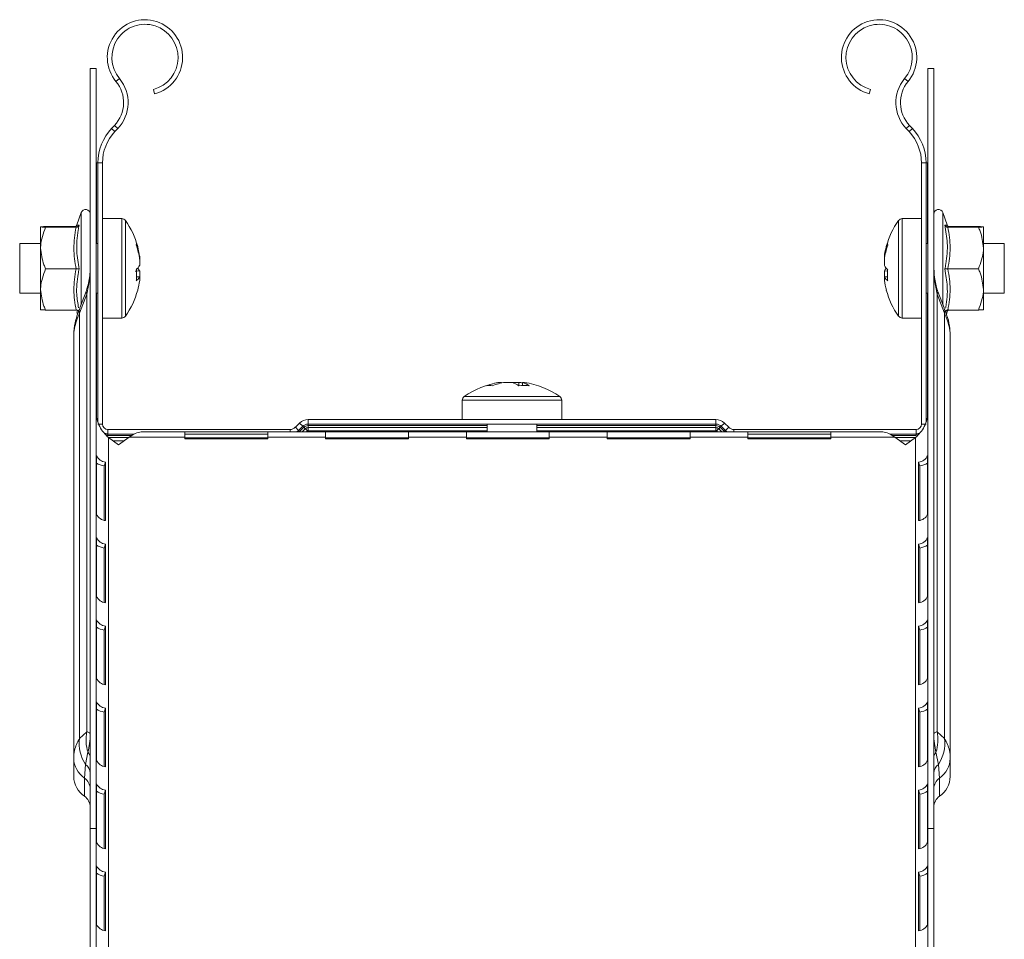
# Model space of a CAD drawing. Header units: millimetres. Extents: x 428 to 1137, y -1268 to 1088.
# Tile 14 of 14: x 1018 to 1137, y 977 to 1088. Entities that reach past the tile are written whole.
import ezdxf

# ---------------------------------------------------------------- set-up
doc = ezdxf.new("R2010")
doc.units = ezdxf.units.MM
doc.linetypes.add('K5LT32768', pattern=[0])
doc.linetypes.add('K5LT32769', pattern=[0])

msp = doc.modelspace()

# ---------------------------------------------------------------- linework, layer by layer
at = {"color": 7, "linetype": 'K5LT32768', "lineweight": 15}
for p, q in [((1026.73, 1082.03), (1026.73, 990.32)), ((1026.73, 1082.03), (1027.43, 1082.03)), ((1027.43, 1082.03), (1027.43, 990.32)), ((1128.59, 1082.03), (1127.89, 1082.03)), ((1127.89, 990.32), (1127.89, 1082.03)), ((1128.59, 990.32), (1128.59, 1082.03)), ((1029.83, 1080.46), (1030.26, 1080.81)), ((1125.49, 1080.46), (1125.06, 1080.81)), ((1034.51, 1078.97), (1034.37, 1079.5)), ((1120.81, 1078.97), (1120.95, 1079.5)), ((1029.31, 1074.79), (1029.66, 1075.15)), ((1029.66, 1075.15), (1030.05, 1074.77)), ((1125.67, 1075.15), (1125.27, 1074.77)), ((1125.67, 1075.15), (1126.01, 1074.79)), ((1029.31, 1074.79), (1029.71, 1074.41)), ((1029.71, 1074.41), (1030.05, 1074.77)), ((1125.27, 1074.77), (1125.61, 1074.41)), ((1126.01, 1074.79), (1125.61, 1074.41)), ((1027.48, 1070.65), (1027.43, 1070.65)), ((1027.66, 1070.65), (1027.48, 1070.65)), ((1027.66, 1039.39), (1027.66, 1070.65)), ((1027.66, 1070.65), (1028.21, 1070.65)), ((1028.21, 1039.11), (1028.21, 1070.65)), ((1127.11, 1070.65), (1127.11, 1039.11)), ((1127.66, 1070.65), (1127.11, 1070.65)), ((1127.66, 1070.65), (1127.66, 1039.39)), ((1127.66, 1070.65), (1127.84, 1070.65)), ((1127.84, 1070.65), (1127.89, 1070.65)), ((1025.63, 1064.64), (1025.1, 1063.17)), ((1130.23, 1063.17), (1129.69, 1064.64)), ((1025.14, 1063.16), (1025.13, 1063.15)), ((1030.54, 1063.91), (1028.21, 1063.91)), ((1127.11, 1063.91), (1124.79, 1063.91)), ((1130.19, 1063.15), (1130.21, 1063.16)), ((1020.73, 1062.92), (1020.73, 1062.91)), ((1020.73, 1062.91), (1020.73, 1060.35)), ((1025.02, 1062.95), (1021.33, 1062.95)), ((1025.02, 1062.87), (1021.33, 1062.87)), ((1130.3, 1062.95), (1133.99, 1062.95)), ((1130.35, 1062.88), (1130.3, 1062.87)), ((1130.3, 1062.87), (1133.99, 1062.87)), ((1134.59, 1062.91), (1134.59, 1062.92)), ((1134.59, 1062.91), (1134.59, 1060.35)), ((1020.73, 1060.91), (1018.21, 1060.91)), ((1018.21, 1060.91), (1018.21, 1054.91)), ((1027.66, 1060.91), (1027.43, 1060.91)), ((1127.89, 1060.91), (1127.66, 1060.91)), ((1137.11, 1060.91), (1134.59, 1060.91)), ((1137.11, 1057.1), (1137.11, 1060.91)), ((1020.73, 1060.35), (1020.73, 1055.35)), ((1134.59, 1055.35), (1134.59, 1060.35)), ((1032.7, 1059.01), (1032.7, 1059.39)), ((1032.7, 1059.01), (1032.7, 1058.24)), ((1122.63, 1059.39), (1122.63, 1059.01)), ((1122.63, 1058.24), (1122.63, 1059.01)), ((1025.02, 1057.83), (1021.33, 1057.83)), ((1032.7, 1056.86), (1032.7, 1057.59)), ((1122.63, 1057.59), (1122.63, 1056.87)), ((1122.63, 1057.59), (1123.03, 1057.58)), ((1130.3, 1057.83), (1133.99, 1057.83)), ((1137.11, 1054.91), (1137.11, 1057.1)), ((1032.7, 1056.87), (1032.7, 1056.44)), ((1122.63, 1056.44), (1122.63, 1056.87)), ((1018.21, 1054.91), (1020.73, 1054.91)), ((1020.73, 1052.92), (1020.73, 1055.35)), ((1026.31, 1054.79), (1025.43, 1052.48)), ((1026.23, 1055.11), (1025.49, 1053.14)), ((1026.31, 1054.79), (1026.31, 1001.99)), ((1027.43, 1054.91), (1027.66, 1054.91)), ((1127.66, 1054.91), (1127.89, 1054.91)), ((1129.01, 1001.99), (1129.01, 1054.79)), ((1129.89, 1052.48), (1129.01, 1054.79)), ((1129.84, 1053.14), (1129.09, 1055.11)), ((1134.59, 1052.92), (1134.59, 1055.35)), ((1134.59, 1054.91), (1137.11, 1054.91)), ((1020.73, 1052.91), (1020.73, 1052.91)), ((1025.02, 1052.87), (1021.33, 1052.87)), ((1025.1, 1052.66), (1025.21, 1052.34)), ((1025.14, 1052.67), (1025.13, 1052.68)), ((1025.43, 1052.48), (1025.43, 1001.16)), ((1025.49, 1053.14), (1025.46, 1053.08)), ((1129.86, 1053.09), (1129.84, 1053.14)), ((1129.89, 1001.16), (1129.89, 1052.48)), ((1130.12, 1052.38), (1130.23, 1052.66)), ((1130.19, 1052.68), (1130.21, 1052.67)), ((1130.3, 1052.87), (1133.99, 1052.87)), ((1134.59, 1052.91), (1134.59, 1052.91)), ((1028.21, 1051.91), (1030.54, 1051.91)), ((1124.79, 1051.91), (1127.11, 1051.91)), ((1024.73, 1049.68), (1024.73, 998.76)), ((1130.59, 998.76), (1130.59, 1049.68)), ((1076.4, 1044.15), (1076.15, 1044.15)), ((1076.82, 1044.15), (1077.67, 1044.15)), ((1078.5, 1044.15), (1077.65, 1044.15)), ((1078.5, 1044.15), (1078.47, 1043.77)), ((1078.92, 1044.15), (1079.18, 1044.15)), ((1071.66, 1041.99), (1071.66, 1039.66)), ((1083.66, 1039.66), (1083.66, 1041.99)), ((1052.01, 1039.24), (1051.5, 1038.73)), ((1052.4, 1038.85), (1052.01, 1039.24)), ((1053.03, 1039.11), (1053.03, 1039.66)), ((1102.29, 1039.66), (1053.03, 1039.66)), ((1102.29, 1039.11), (1102.29, 1039.66)), ((1102.92, 1038.85), (1103.31, 1039.24)), ((1103.83, 1038.73), (1103.31, 1039.24)), ((1027.66, 1039.11), (1028.21, 1039.11)), ((1028.86, 1037.91), (1028.86, 1038.46)), ((1050.86, 1038.46), (1028.86, 1038.46)), ((1038.16, 1038.16), (1032.89, 1038.16)), ((1038.16, 1037.52), (1038.16, 1038.16)), ((1048.16, 1038.16), (1038.16, 1038.16)), ((1055.16, 1038.16), (1048.16, 1038.16)), ((1048.16, 1038.16), (1048.16, 1037.52)), ((1051.89, 1038.34), (1051.5, 1038.73)), ((1052.4, 1038.85), (1051.89, 1038.34)), ((1052.53, 1038.72), (1052.02, 1038.21)), ((1052.53, 1038.72), (1052.7, 1038.54)), ((1052.96, 1038.29), (1052.84, 1038.16)), ((1102.29, 1039.11), (1053.03, 1039.11)), ((1053.03, 1039.11), (1053.03, 1038.93)), ((1053.03, 1038.93), (1053.03, 1038.68)), ((1053.03, 1038.68), (1053.03, 1038.31)), ((1074.66, 1038.31), (1053.03, 1038.31)), ((1055.16, 1037.52), (1055.16, 1038.16)), ((1065.16, 1038.16), (1055.16, 1038.16)), ((1072.16, 1038.16), (1065.16, 1038.16)), ((1065.16, 1038.16), (1065.16, 1037.52)), ((1072.16, 1037.52), (1072.16, 1038.16)), ((1082.16, 1038.16), (1072.16, 1038.16)), ((1074.66, 1039.11), (1074.66, 1038.16)), ((1080.66, 1038.16), (1080.66, 1039.11)), ((1102.29, 1038.31), (1080.66, 1038.31)), ((1089.16, 1038.16), (1082.16, 1038.16)), ((1082.16, 1038.16), (1082.16, 1037.52)), ((1089.16, 1037.52), (1089.16, 1038.16)), ((1099.16, 1038.16), (1089.16, 1038.16)), ((1106.16, 1038.16), (1099.16, 1038.16)), ((1099.16, 1038.16), (1099.16, 1037.52)), ((1102.29, 1039.11), (1102.29, 1038.93)), ((1102.29, 1038.93), (1102.29, 1038.68)), ((1102.29, 1038.68), (1102.29, 1038.31)), ((1102.48, 1038.16), (1102.36, 1038.29)), ((1102.8, 1038.72), (1102.62, 1038.54)), ((1103.31, 1038.21), (1102.8, 1038.72)), ((1103.44, 1038.34), (1102.92, 1038.85)), ((1103.44, 1038.34), (1103.83, 1038.73)), ((1126.46, 1038.46), (1104.46, 1038.46)), ((1106.16, 1037.52), (1106.16, 1038.16)), ((1116.16, 1038.16), (1106.16, 1038.16)), ((1116.16, 1038.16), (1116.16, 1037.52)), ((1122.43, 1038.16), (1116.16, 1038.16)), ((1126.46, 1037.91), (1126.46, 1038.46)), ((1127.66, 1039.11), (1127.11, 1039.11)), ((1032.04, 1037.91), (1028.86, 1037.91)), ((1028.86, 1037.91), (1028.86, 1037.73)), ((1028.93, 1037.49), (1028.93, 965.04)), ((1030.16, 1036.62), (1028.93, 1037.49)), ((1030.86, 1037.11), (1029.46, 1037.11)), ((1031.43, 1037.52), (1030.16, 1036.62)), ((1038.16, 1037.52), (1031.43, 1037.52)), ((1048.16, 1037.91), (1038.16, 1037.91)), ((1038.16, 1037.52), (1038.16, 1037.33)), ((1038.16, 1037.46), (1048.16, 1037.46)), ((1038.16, 1037.33), (1048.16, 1037.33)), ((1048.16, 1037.33), (1048.16, 1037.52)), ((1055.16, 1037.52), (1048.16, 1037.52)), ((1055.16, 1037.52), (1055.16, 1037.33)), ((1055.16, 1037.46), (1065.16, 1037.46)), ((1055.16, 1037.33), (1065.16, 1037.33)), ((1065.16, 1037.33), (1065.16, 1037.52)), ((1072.16, 1037.52), (1065.16, 1037.52)), ((1072.16, 1037.52), (1072.16, 1037.33)), ((1072.16, 1037.46), (1082.16, 1037.46)), ((1072.16, 1037.33), (1082.16, 1037.33)), ((1082.16, 1037.33), (1082.16, 1037.52)), ((1089.16, 1037.52), (1082.16, 1037.52)), ((1089.16, 1037.52), (1089.16, 1037.33)), ((1089.16, 1037.46), (1099.16, 1037.46)), ((1089.16, 1037.33), (1099.16, 1037.33)), ((1099.16, 1037.33), (1099.16, 1037.52)), ((1106.16, 1037.52), (1099.16, 1037.52)), ((1116.16, 1037.91), (1106.16, 1037.91)), ((1106.16, 1037.52), (1106.16, 1037.33)), ((1106.16, 1037.46), (1116.16, 1037.46)), ((1106.16, 1037.33), (1116.16, 1037.33)), ((1116.16, 1037.33), (1116.16, 1037.52)), ((1123.89, 1037.52), (1116.16, 1037.52)), ((1126.46, 1037.91), (1123.29, 1037.91)), ((1125.16, 1036.62), (1123.89, 1037.52)), ((1125.86, 1037.11), (1124.46, 1037.11)), ((1126.39, 1037.49), (1125.16, 1036.62)), ((1126.39, 1037.49), (1126.39, 965.04)), ((1126.46, 1037.91), (1126.46, 1037.73)), ((1027.48, 1028.23), (1027.48, 1035.3)), ((1028.4, 1034.05), (1028.57, 1034.53)), ((1028.57, 1034.53), (1028.57, 1027.46)), ((1126.75, 1027.46), (1126.75, 1034.53)), ((1126.92, 1034.05), (1126.75, 1034.53)), ((1127.84, 1035.3), (1127.84, 1028.23)), ((1028.4, 1034.05), (1028.4, 1027.5)), ((1126.92, 1027.5), (1126.92, 1034.05)), ((1027.48, 1018.33), (1027.48, 1025.4)), ((1127.84, 1025.4), (1127.84, 1018.33)), ((1028.4, 1024.15), (1028.57, 1024.63)), ((1028.4, 1024.15), (1028.4, 1017.6)), ((1028.57, 1024.63), (1028.57, 1017.56)), ((1126.75, 1017.56), (1126.75, 1024.63)), ((1126.92, 1024.15), (1126.75, 1024.63)), ((1126.92, 1017.6), (1126.92, 1024.15)), ((1027.48, 1008.43), (1027.48, 1015.5)), ((1127.84, 1015.5), (1127.84, 1008.43)), ((1028.4, 1014.25), (1028.57, 1014.73)), ((1028.4, 1014.25), (1028.4, 1007.7)), ((1028.57, 1014.73), (1028.57, 1007.66)), ((1126.75, 1007.66), (1126.75, 1014.73)), ((1126.92, 1014.25), (1126.75, 1014.73)), ((1126.92, 1007.7), (1126.92, 1014.25)), ((1027.48, 998.53), (1027.48, 1005.6)), ((1028.4, 1004.35), (1028.57, 1004.83)), ((1028.57, 1004.83), (1028.57, 997.76)), ((1126.75, 997.76), (1126.75, 1004.83)), ((1126.92, 1004.35), (1126.75, 1004.83)), ((1127.84, 1005.6), (1127.84, 998.53)), ((1028.4, 1004.35), (1028.4, 997.8)), ((1126.92, 997.8), (1126.92, 1004.35)), ((1025.43, 1001.16), (1026.31, 1001.99)), ((1129.01, 1001.99), (1129.89, 1001.16)), ((1024.73, 996.57), (1024.73, 998.76)), ((1026.16, 998.02), (1026.46, 999.5)), ((1128.86, 999.5), (1129.17, 998.02)), ((1130.59, 998.76), (1130.59, 996.57)), ((1026.03, 996.39), (1026.16, 998.02)), ((1129.17, 998.02), (1129.29, 996.39)), ((1026.03, 994.2), (1026.03, 996.39)), ((1129.29, 996.39), (1129.29, 994.2)), ((1027.48, 988.63), (1027.48, 995.7)), ((1127.84, 995.7), (1127.84, 988.63)), ((1028.4, 994.45), (1028.57, 994.93)), ((1028.4, 994.45), (1028.4, 987.9)), ((1028.57, 994.93), (1028.57, 987.86)), ((1126.75, 987.86), (1126.75, 994.93)), ((1126.92, 994.45), (1126.75, 994.93)), ((1126.92, 987.9), (1126.92, 994.45)), ((1026.73, 990.32), (1027.43, 990.32)), ((1026.73, 990.32), (1026.73, 970.32)), ((1027.43, 990.32), (1027.43, 970.32)), ((1128.59, 990.32), (1127.89, 990.32)), ((1127.89, 970.32), (1127.89, 990.32)), ((1128.59, 970.32), (1128.59, 990.32)), ((1027.48, 978.73), (1027.48, 985.8)), ((1127.84, 985.8), (1127.84, 978.73)), ((1028.4, 984.55), (1028.57, 985.03)), ((1028.4, 984.55), (1028.4, 978)), ((1028.57, 985.03), (1028.57, 977.96)), ((1126.75, 977.96), (1126.75, 985.03)), ((1126.92, 984.55), (1126.75, 985.03)), ((1126.92, 978), (1126.92, 984.55))]:
    msp.add_line(p, q, dxfattribs=at)
at = {"color": 8, "linetype": 'K5LT32769', "lineweight": 15, "true_color": 0x808080}
for p, q in [((1027.48, 1060.91), (1027.48, 1070.65)), ((1127.84, 1070.65), (1127.84, 1060.91)), ((1025.63, 1053.49), (1025.63, 1064.64)), ((1129.69, 1064.64), (1129.69, 1053.46)), ((1030.54, 1063.91), (1030.54, 1051.91)), ((1030.98, 1063.69), (1030.98, 1052.14)), ((1124.35, 1056.36), (1124.35, 1063.69)), ((1124.79, 1056.3), (1124.79, 1063.91)), ((1124.35, 1052.14), (1124.35, 1056.36)), ((1124.79, 1051.91), (1124.79, 1056.3)), ((1027.48, 1040.25), (1027.48, 1054.91)), ((1127.84, 1054.91), (1127.84, 1040.25)), ((1071.66, 1041.99), (1072.39, 1041.99)), ((1071.89, 1042.43), (1072.59, 1042.43)), ((1072.39, 1041.99), (1083.66, 1041.99)), ((1072.59, 1042.43), (1083.43, 1042.43)), ((1050.86, 1038.16), (1050.86, 1038.46)), ((1052.02, 1038.21), (1051.97, 1038.16)), ((1052.02, 1038.21), (1052.06, 1038.16)), ((1052.7, 1038.54), (1052.32, 1038.16)), ((1074.66, 1038.93), (1053.03, 1038.93)), ((1074.66, 1038.68), (1053.03, 1038.68)), ((1102.29, 1038.93), (1080.66, 1038.93)), ((1102.29, 1038.68), (1080.66, 1038.68)), ((1103, 1038.16), (1102.62, 1038.54)), ((1103.31, 1038.21), (1103.26, 1038.16)), ((1103.35, 1038.16), (1103.31, 1038.21)), ((1104.46, 1038.16), (1104.46, 1038.46)), ((1028.86, 1037.73), (1028.65, 1037.75)), ((1031.76, 1037.73), (1028.86, 1037.73)), ((1031.38, 1037.48), (1028.94, 1037.48)), ((1126.46, 1037.73), (1123.57, 1037.73)), ((1126.38, 1037.48), (1123.94, 1037.48))]:
    msp.add_line(p, q, dxfattribs=at)
at = {"color": 7, "linetype": 'K5LT32768', "const_width": 0.15}
for points in [[(1028.86, 1037.91), (1028.63, 1037.94), (1028.44, 1037.99)], [(1051.89, 1038.34), (1051.78, 1038.24), (1051.67, 1038.16)], [(1051.89, 1038.34), (1051.89, 1038.34), (1051.89, 1038.33), (1051.91, 1038.32), (1051.92, 1038.31), (1051.94, 1038.29), (1051.96, 1038.26), (1051.99, 1038.24), (1052.02, 1038.21)], [(1052.4, 1038.85), (1052.4, 1038.85), (1052.41, 1038.84), (1052.42, 1038.83), (1052.43, 1038.82), (1052.45, 1038.8), (1052.47, 1038.78), (1052.5, 1038.75), (1052.53, 1038.72)], [(1052.7, 1038.54), (1052.76, 1038.49), (1052.81, 1038.44), (1052.86, 1038.39), (1052.9, 1038.35), (1052.93, 1038.32), (1052.95, 1038.3), (1052.96, 1038.29), (1052.96, 1038.29)], [(1102.62, 1038.54), (1102.56, 1038.49), (1102.51, 1038.44), (1102.46, 1038.39), (1102.43, 1038.35), (1102.4, 1038.32), (1102.38, 1038.3), (1102.36, 1038.29), (1102.36, 1038.29)], [(1102.92, 1038.85), (1102.92, 1038.85), (1102.92, 1038.84), (1102.91, 1038.83), (1102.89, 1038.82), (1102.87, 1038.8), (1102.85, 1038.78), (1102.82, 1038.75), (1102.8, 1038.72)], [(1103.44, 1038.34), (1103.43, 1038.34), (1103.43, 1038.33), (1103.42, 1038.32), (1103.4, 1038.31), (1103.38, 1038.29), (1103.36, 1038.26), (1103.34, 1038.24), (1103.31, 1038.21)], [(1103.65, 1038.16), (1103.54, 1038.24), (1103.44, 1038.34)], [(1126.88, 1037.99), (1126.7, 1037.94), (1126.46, 1037.91)]]:
    msp.add_lwpolyline(points, dxfattribs=at)
at = {"color": 7, "linetype": 'K5LT32768', "lineweight": 15}
for centre, radius, start, end in [((1033.34, 1083.36), 4.55, 285, 219.6825), ((1033.34, 1083.36), 4, 285, 219.6825), ((1121.99, 1083.36), 4.55, 320.3175, 255), ((1121.99, 1083.36), 4, 320.3175, 255), ((1026.76, 1077.91), 4.55, 316.4642, 39.6825), ((1128.57, 1077.91), 4.55, 140.3175, 223.5358), ((1026.76, 1077.91), 4, 316.4642, 39.6825), ((1128.57, 1077.91), 4, 140.3175, 223.5358), ((1033.66, 1070.65), 6, 136.4642, 180), ((1033.66, 1070.65), 5.45, 136.4642, 180), ((1121.66, 1070.65), 5.45, 0, 43.5358), ((1121.66, 1070.65), 6, 0, 43.5358), ((1026.17, 1064.45), 0.567, 0, 160), ((1129.16, 1064.45), 0.567, 20, 180), ((1030.54, 1063.37), 0.54, 35.2515, 90), ((1022.81, 1057.91), 10, 15.2435, 35.2515), ((1132.51, 1057.91), 10, 144.7485, 164.7527), ((1124.79, 1063.37), 0.54, 90, 144.7485), ((1023.48, 1058.1), 9.3, 8.0086, 18.7174), ((1031.5, 1060.89), 0.816, 346.4113, 13.5887), ((1023.48, 1057.71), 9.31, 8.0092, 18.7172), ((1131.84, 1058.1), 9.3, 161.2821, 171.9919), ((1131.84, 1057.71), 9.3, 161.2826, 171.9918), ((1123.82, 1060.89), 0.816, 166.4071, 193.5929), ((1031.36, 1058.97), 1.52, 307.9847, 331.4853), ((1123.97, 1058.96), 1.52, 208.5145, 232.0297), ((1022.07, 1057.08), 10.25, 356.1744, 3.8256), ((1031.52, 1056.98), 1.33, 27.6261, 44.8975), ((1123.81, 1056.97), 1.33, 135.0877, 152.3627), ((1133.25, 1057.08), 10.25, 176.1744, 183.8256), ((1031.36, 1057.6), 1.52, 307.9847, 331.4853), ((1023.49, 1057.73), 9.3, 344.7558, 351.9941), ((1123.97, 1057.6), 1.52, 208.5145, 232.0297), ((1131.83, 1057.73), 9.29, 188.0036, 195.2507), ((1022.81, 1057.91), 10, 324.7485, 344.7565), ((1132.51, 1057.91), 10, 195.2473, 215.2515), ((1030.54, 1052.45), 0.54, 270, 324.7485), ((1124.79, 1052.45), 0.54, 215.2515, 270), ((1077.66, 1034.26), 10, 98.7103, 125.2515), ((1077.35, 1036.35), 7.89, 98.7786, 110.3793), ((1078.03, 1036.35), 7.89, 98.7786, 110.3793), ((1076.86, 1041.39), 2.87, 55.0592, 73.6217), ((1077.32, 1036.45), 7.79, 78.0772, 81.2537), ((1078.11, 1041.39), 2.87, 55.0596, 73.6205), ((1077.66, 1034.26), 10, 54.7485, 81.2897), ((1074.94, 1041.26), 2.51, 82.2755, 97.7245), ((1079.13, 1035.22), 8.55, 85.814, 94.186), ((1072.2, 1041.99), 0.54, 125.2515, 180), ((1083.12, 1041.99), 0.54, 0, 54.7485), ((1053.03, 1038.21), 1.45, 90, 135), ((1102.29, 1038.21), 1.45, 45, 90), ((1028.86, 1039.11), 0.65, 180, 270), ((1050.86, 1039.36), 0.9, 270, 315), ((1053.03, 1038.21), 0.9, 90, 135), ((1053.03, 1038.21), 0.717, 90, 135), ((1053.03, 1038.21), 0.467, 90, 135), ((1053.03, 1038.21), 0.1, 90, 135), ((1102.29, 1038.21), 0.9, 45, 90), ((1102.29, 1038.21), 0.717, 45, 90), ((1102.29, 1038.21), 0.467, 45, 90), ((1102.29, 1038.21), 0.1, 45, 90), ((1104.46, 1039.36), 0.9, 225, 270), ((1126.46, 1039.11), 0.65, 270, 0), ((1028.71, 1035.88), 1.36, 205.2335, 264.239), ((1126.62, 1035.88), 1.36, 275.761, 334.7665), ((1028.82, 1036.6), 2.58, 238.6412, 260.5933), ((1126.5, 1036.6), 2.58, 279.4067, 301.3588), ((1028.71, 1028.81), 1.36, 205.2319, 264.2385), ((1126.62, 1028.81), 1.36, 275.7615, 334.7681), ((1028.71, 1025.98), 1.36, 205.2335, 264.239), ((1126.62, 1025.98), 1.36, 275.761, 334.7665), ((1028.82, 1026.7), 2.58, 238.6412, 260.5933), ((1126.5, 1026.7), 2.58, 279.4067, 301.3588), ((1028.71, 1018.91), 1.36, 205.2319, 264.2385), ((1126.62, 1018.91), 1.36, 275.7615, 334.7681), ((1028.71, 1016.08), 1.36, 205.2306, 264.2398), ((1126.62, 1016.08), 1.36, 275.7602, 334.7694), ((1028.82, 1016.8), 2.58, 238.6434, 260.5912), ((1126.5, 1016.8), 2.58, 279.4088, 301.3566), ((1028.71, 1009.01), 1.36, 205.2319, 264.2385), ((1126.62, 1009.01), 1.36, 275.7615, 334.7681), ((1028.71, 1006.18), 1.36, 205.2306, 264.2398), ((1126.62, 1006.18), 1.36, 275.7602, 334.7694), ((1028.82, 1006.9), 2.58, 238.6434, 260.5912), ((1126.5, 1006.9), 2.58, 279.4088, 301.3566), ((1030.26, 1000.62), 4.86, 173.619, 212.3104), ((1031.29, 1001.04), 5.07, 169.1491, 197.7213), ((1124.03, 1001.04), 5.07, 342.2787, 10.8509), ((1125.06, 1000.62), 4.86, 327.6896, 6.381), ((1027.79, 998.89), 3.06, 182.3963, 234.9049), ((1025.75, 998.82), 0.983, 1.7517, 43.5281), ((1129.57, 998.82), 0.983, 136.4719, 178.2483), ((1127.53, 998.89), 3.06, 305.0951, 357.6037), ((1025.46, 996.95), 1.28, 3.597, 56.936), ((1028.71, 999.11), 1.36, 205.2319, 264.2385), ((1126.62, 999.11), 1.36, 275.7615, 334.7681), ((1129.86, 996.95), 1.28, 123.064, 176.403), ((1027.79, 996.7), 3.06, 182.3957, 234.9049), ((1025.08, 995.03), 1.65, 2.3969, 54.9035), ((1130.24, 995.03), 1.65, 125.0965, 177.6031), ((1127.53, 996.7), 3.06, 305.0951, 357.6043), ((1028.71, 996.28), 1.36, 205.2306, 264.2398), ((1126.62, 996.28), 1.36, 275.7602, 334.7694), ((1025.08, 992.84), 1.65, 2.3969, 54.9035), ((1028.82, 997), 2.58, 238.6434, 260.5912), ((1126.5, 997), 2.58, 279.4088, 301.3566), ((1130.24, 992.84), 1.65, 125.0965, 177.6031), ((1028.71, 989.21), 1.36, 205.2319, 264.2385), ((1126.62, 989.21), 1.36, 275.7615, 334.7681), ((1028.71, 986.38), 1.36, 205.2319, 264.2385), ((1126.62, 986.38), 1.36, 275.7615, 334.7681), ((1028.82, 987.1), 2.58, 238.6365, 260.5948), ((1126.5, 987.1), 2.58, 279.4052, 301.3635), ((1028.71, 979.31), 1.36, 205.2331, 264.2374), ((1126.62, 979.31), 1.36, 275.7626, 334.7669)]:
    msp.add_arc(centre, radius, start, end, dxfattribs=at)
at = {"color": 8, "linetype": 'K5LT32769', "lineweight": 15, "true_color": 0x808080}
for centre, radius, start, end in [((1026.6, 1055.03), 0.373, 166.8467, 220.2195), ((1128.74, 1055.03), 0.36, 318.756, 14.1363), ((1026.34, 1052.74), 0.944, 158.6404, 196.1486), ((1128.98, 1052.74), 0.943, 343.8455, 21.6486)]:
    msp.add_arc(centre, radius, start, end, dxfattribs=at)
at = {"color": 7, "linetype": 'K5LT32768', "lineweight": 15}
for points, knots in [([(1025.13, 1063.15), (1025.12, 1063.12), (1025.09, 1063.05), (1025.02, 1062.99), (1024.96, 1062.95), (1024.92, 1062.94), (1024.92, 1062.94), (1024.92, 1062.94)], [0, 0, 0, 0, 0.113329, 0.253699, 0.409886, 0.649495, 1, 1, 1, 1]), ([(1025.39, 1063.13), (1025.39, 1063.12), (1025.38, 1063.09), (1025.34, 1063.02), (1025.25, 1062.94), (1025.14, 1062.89), (1025.06, 1062.88), (1025.02, 1062.87)], [0, 0, 0, 0, 0.007869, 0.26751, 0.528577, 0.763794, 1, 1, 1, 1]), ([(1025.39, 1063.13), (1025.35, 1062.92), (1025.15, 1061.88), (1025, 1060.09), (1025.27, 1058.54), (1025.39, 1057.83)], [0, 0, 0, 0, 0.118082, 0.592261, 1, 1, 1, 1]), ([(1129.93, 1057.83), (1129.97, 1058.04), (1130.18, 1059.07), (1130.33, 1060.85), (1130.05, 1062.41), (1129.93, 1063.13)], [0, 0, 0, 0, 0.118082, 0.592261, 1, 1, 1, 1]), ([(1130.3, 1062.87), (1130.26, 1062.88), (1130.18, 1062.89), (1130.08, 1062.94), (1129.99, 1063.02), (1129.94, 1063.09), (1129.93, 1063.12), (1129.93, 1063.13)], [0, 0, 0, 0, 0.236206, 0.471423, 0.73249, 0.992131, 1, 1, 1, 1]), ([(1130.41, 1062.94), (1130.41, 1062.94), (1130.4, 1062.94), (1130.32, 1062.98), (1130.23, 1063.05), (1130.2, 1063.12), (1130.19, 1063.15)], [0, 0, 0, 0, 0.506071, 0.723422, 0.899778, 1, 1, 1, 1]), ([(1021.33, 1062.95), (1021.24, 1062.95), (1020.9, 1062.94), (1020.8, 1062.92), (1020.73, 1062.91)], [0, 0, 0, 0, 0.263256, 1, 1, 1, 1]), ([(1020.73, 1062.91), (1020.74, 1062.91), (1020.76, 1062.9), (1021.02, 1062.89), (1021.32, 1062.87), (1021.33, 1062.87)], [0, 0, 0, 0, 0.148483, 0.965568, 1, 1, 1, 1]), ([(1021.33, 1062.87), (1021.06, 1062.13), (1020.75, 1061.3), (1020.74, 1060.44), (1020.73, 1060.35)], [0, 0, 0, 0, 0.89604, 1, 1, 1, 1]), ([(1025.02, 1062.87), (1024.89, 1062.89), (1024.62, 1062.91), (1024.88, 1062.94), (1025.02, 1062.95)], [0, 0, 0, 0, 0.492147, 1, 1, 1, 1]), ([(1025.02, 1057.83), (1024.89, 1058.66), (1024.62, 1060.34), (1024.88, 1062.02), (1025.02, 1062.87)], [0, 0, 0, 0, 0.492151, 1, 1, 1, 1]), ([(1130.3, 1062.87), (1130.44, 1062.05), (1130.7, 1060.37), (1130.44, 1058.69), (1130.3, 1057.83)], [0, 0, 0, 0, 0.492147, 1, 1, 1, 1]), ([(1133.99, 1062.95), (1134.08, 1062.95), (1134.43, 1062.94), (1134.52, 1062.92), (1134.59, 1062.91)], [0, 0, 0, 0, 0.263255, 1, 1, 1, 1]), ([(1134.59, 1062.91), (1134.59, 1062.91), (1134.56, 1062.9), (1134.3, 1062.89), (1134, 1062.87), (1133.99, 1062.87)], [0, 0, 0, 0, 0.148483, 0.965568, 1, 1, 1, 1]), ([(1134.59, 1060.35), (1134.51, 1061.05), (1134.41, 1061.91), (1134.06, 1062.71), (1133.99, 1062.87)], [0, 0, 0, 0, 0.801465, 1, 1, 1, 1]), ([(1020.73, 1060.35), (1020.82, 1059.66), (1020.92, 1058.8), (1021.27, 1057.99), (1021.33, 1057.83)], [0, 0, 0, 0, 0.801462, 1, 1, 1, 1]), ([(1133.99, 1057.83), (1134.27, 1058.58), (1134.57, 1059.4), (1134.59, 1060.26), (1134.59, 1060.35)], [0, 0, 0, 0, 0.896036, 1, 1, 1, 1]), ([(1026.73, 1058.24), (1026.73, 1057.98), (1026.71, 1057.12), (1026.55, 1056.06), (1026.29, 1055.32), (1026.22, 1055.13)], [0, 0, 0, 0, 0.245899, 0.803946, 1, 1, 1, 1]), ([(1026.73, 1058.24), (1026.73, 1058.23), (1026.73, 1057.65), (1026.68, 1056.49), (1026.44, 1055.35), (1026.31, 1054.79)], [0, 0, 0, 0, 0.00449, 0.506467, 1, 1, 1, 1]), ([(1129.09, 1055.12), (1129.07, 1055.16), (1128.88, 1055.69), (1128.65, 1056.74), (1128.61, 1057.76), (1128.59, 1058.24)], [0, 0, 0, 0, 0.042062, 0.54592, 1, 1, 1, 1]), ([(1129.01, 1054.79), (1128.89, 1055.35), (1128.64, 1056.49), (1128.59, 1057.65), (1128.59, 1058.23), (1128.59, 1058.24)], [0, 0, 0, 0, 0.493533, 0.99551, 1, 1, 1, 1]), ([(1021.33, 1057.83), (1021.06, 1057.1), (1020.75, 1056.29), (1020.74, 1055.44), (1020.73, 1055.35)], [0, 0, 0, 0, 0.896038, 1, 1, 1, 1]), ([(1025.02, 1052.87), (1024.89, 1053.69), (1024.62, 1055.34), (1024.88, 1056.99), (1025.02, 1057.83)], [0, 0, 0, 0, 0.492151, 1, 1, 1, 1]), ([(1025.39, 1057.83), (1025.39, 1057.83), (1025.38, 1057.83), (1025.34, 1057.83), (1025.25, 1057.83), (1025.14, 1057.83), (1025.06, 1057.83), (1025.02, 1057.83)], [0, 0, 0, 0, 0.007887, 0.267496, 0.528585, 0.763788, 1, 1, 1, 1]), ([(1032.17, 1057.58), (1032.22, 1057.58), (1032.4, 1057.59), (1032.57, 1057.59), (1032.7, 1057.59)], [0, 0, 0, 0, 0.277184, 1, 1, 1, 1]), ([(1129.93, 1057.83), (1129.93, 1057.83), (1129.94, 1057.83), (1129.99, 1057.83), (1130.08, 1057.83), (1130.18, 1057.83), (1130.26, 1057.83), (1130.3, 1057.83)], [0, 0, 0, 0, 0.007887, 0.267496, 0.528585, 0.763788, 1, 1, 1, 1]), ([(1130.3, 1057.83), (1130.44, 1057.02), (1130.7, 1055.37), (1130.44, 1053.71), (1130.3, 1052.87)], [0, 0, 0, 0, 0.492146, 1, 1, 1, 1]), ([(1134.59, 1055.35), (1134.51, 1056.03), (1134.41, 1056.88), (1134.06, 1057.68), (1133.99, 1057.83)], [0, 0, 0, 0, 0.801464, 1, 1, 1, 1]), ([(1032.7, 1056.87), (1032.57, 1056.87), (1032.44, 1056.88), (1032.3, 1056.88), (1032.29, 1056.88)], [0, 0, 0, 0, 0.939922, 1, 1, 1, 1]), ([(1123.03, 1056.88), (1123.02, 1056.88), (1122.89, 1056.88), (1122.75, 1056.87), (1122.63, 1056.87)], [0, 0, 0, 0, 0.060115, 1, 1, 1, 1]), ([(1020.73, 1055.35), (1020.82, 1054.67), (1020.92, 1053.83), (1021.27, 1053.03), (1021.33, 1052.87)], [0, 0, 0, 0, 0.801459, 1, 1, 1, 1]), ([(1133.99, 1052.87), (1134.27, 1053.6), (1134.57, 1054.42), (1134.59, 1055.27), (1134.59, 1055.35)], [0, 0, 0, 0, 0.896033, 1, 1, 1, 1]), ([(1020.73, 1052.92), (1020.74, 1052.91), (1020.76, 1052.9), (1021.02, 1052.89), (1021.32, 1052.88), (1021.33, 1052.87)], [0, 0, 0, 0, 0.148485, 0.965578, 1, 1, 1, 1]), ([(1025.47, 1053.08), (1025.43, 1053), (1025.19, 1052.43), (1024.9, 1051.38), (1024.7, 1050.31), (1024.75, 1049.75), (1024.75, 1049.68)], [0, 0, 0, 0, 0.074932, 0.518131, 0.936359, 1, 1, 1, 1]), ([(1025.43, 1052.48), (1025.19, 1051.87), (1024.79, 1050.91), (1024.75, 1050), (1024.73, 1049.68)], [0, 0, 0, 0, 0.634773, 1, 1, 1, 1]), ([(1025.02, 1052.87), (1025.06, 1052.87), (1025.14, 1052.86), (1025.25, 1052.81), (1025.34, 1052.73), (1025.38, 1052.66), (1025.39, 1052.62), (1025.39, 1052.62)], [0, 0, 0, 0, 0.2362, 0.471396, 0.732476, 0.992071, 1, 1, 1, 1]), ([(1130.57, 1049.88), (1130.55, 1050.23), (1130.51, 1051.06), (1130.24, 1052.13), (1129.95, 1052.83), (1129.84, 1053.08)], [0, 0, 0, 0, 0.328014, 0.753162, 1, 1, 1, 1]), ([(1130.59, 1049.68), (1130.57, 1050), (1130.53, 1050.91), (1130.14, 1051.87), (1129.89, 1052.48)], [0, 0, 0, 0, 0.365227, 1, 1, 1, 1]), ([(1129.93, 1052.62), (1129.93, 1052.62), (1129.94, 1052.66), (1129.99, 1052.73), (1130.08, 1052.81), (1130.18, 1052.86), (1130.26, 1052.87), (1130.3, 1052.87)], [0, 0, 0, 0, 0.007929, 0.267524, 0.528604, 0.7638, 1, 1, 1, 1]), ([(1130.19, 1052.68), (1130.21, 1052.71), (1130.24, 1052.79), (1130.31, 1052.84), (1130.37, 1052.88), (1130.41, 1052.89), (1130.4, 1052.89), (1130.4, 1052.89)], [0, 0, 0, 0, 0.131363, 0.276263, 0.440263, 0.696894, 1, 1, 1, 1]), ([(1134.59, 1052.92), (1134.59, 1052.91), (1134.56, 1052.9), (1134.3, 1052.89), (1134, 1052.88), (1133.99, 1052.87)], [0, 0, 0, 0, 0.148485, 0.965577, 1, 1, 1, 1]), ([(1078.92, 1044.15), (1078.92, 1044.02), (1078.91, 1043.88), (1078.91, 1043.73), (1078.91, 1043.71)], [0, 0, 0, 0, 0.854615, 1, 1, 1, 1]), ([(1028.93, 1037.49), (1028.74, 1037.67), (1028.34, 1038.05), (1027.85, 1038.81), (1027.5, 1039.67), (1027.46, 1040.29), (1027.43, 1040.6)], [0, 0, 0, 0, 0.249999, 0.499998, 0.749997, 1, 1, 1, 1]), ([(1127.89, 1040.6), (1127.87, 1040.29), (1127.82, 1039.67), (1127.47, 1038.81), (1126.98, 1038.05), (1126.58, 1037.67), (1126.39, 1037.49)], [0, 0, 0, 0, 0.250003, 0.500001, 0.749999, 1, 1, 1, 1]), ([(1032.89, 1038.16), (1032.65, 1038.13), (1032.16, 1038.07), (1031.68, 1037.71), (1031.43, 1037.52)], [0, 0, 0, 0, 0.499997, 1, 1, 1, 1]), ([(1123.89, 1037.52), (1123.65, 1037.71), (1123.16, 1038.07), (1122.68, 1038.13), (1122.43, 1038.16)], [0, 0, 0, 0, 0.500003, 1, 1, 1, 1]), ([(1024.73, 998.76), (1024.75, 999.09), (1024.79, 999.97), (1025.19, 1000.7), (1025.43, 1001.16)], [0, 0, 0, 0, 0.365227, 1, 1, 1, 1]), ([(1026.31, 1001.99), (1026.44, 1001.95), (1026.68, 1001.86), (1026.73, 1001.73), (1026.73, 1001.67), (1026.73, 1001.67)], [0, 0, 0, 0, 0.493533, 0.99551, 1, 1, 1, 1]), ([(1026.46, 999.5), (1026.6, 1000.22), (1026.73, 1000.94), (1026.73, 1001.66), (1026.73, 1001.67)], [0, 0, 0, 0, 0.99419, 1, 1, 1, 1]), ([(1128.59, 1001.67), (1128.59, 1001.67), (1128.59, 1001.73), (1128.64, 1001.86), (1128.89, 1001.95), (1129.01, 1001.99)], [0, 0, 0, 0, 0.00449, 0.506467, 1, 1, 1, 1]), ([(1128.59, 1001.67), (1128.59, 1001.66), (1128.59, 1000.94), (1128.72, 1000.22), (1128.86, 999.5)], [0, 0, 0, 0, 0.00581, 1, 1, 1, 1]), ([(1129.89, 1001.16), (1130.14, 1000.7), (1130.53, 999.97), (1130.57, 999.09), (1130.59, 998.76)], [0, 0, 0, 0, 0.634773, 1, 1, 1, 1])]:
    msp.add_open_spline(points, degree=3, knots=knots, dxfattribs=at)
at = {"color": 8, "linetype": 'K5LT32769', "lineweight": 15, "true_color": 0x808080}
for points, knots in [([(1025.13, 1063.15), (1025.12, 1063.15), (1025.05, 1063.13), (1025.23, 1063.13), (1025.39, 1063.13)], [0, 0, 0, 0, 0.147351, 1, 1, 1, 1]), ([(1129.93, 1063.13), (1129.97, 1063.13), (1130.16, 1063.13), (1130.18, 1063.14), (1130.19, 1063.15)], [0, 0, 0, 0, 0.230591, 1, 1, 1, 1]), ([(1130.3, 1062.95), (1130.44, 1062.94), (1130.69, 1062.92), (1130.46, 1062.89), (1130.35, 1062.88)], [0, 0, 0, 0, 0.545032, 1, 1, 1, 1]), ([(1025.39, 1057.83), (1025.35, 1057.63), (1025.15, 1056.61), (1025, 1055.04), (1025.23, 1053.68), (1025.32, 1053.14)], [0, 0, 0, 0, 0.131156, 0.657812, 1, 1, 1, 1]), ([(1130.02, 1053.09), (1130.03, 1053.14), (1130.2, 1054), (1130.32, 1055.61), (1130.05, 1057.13), (1129.93, 1057.83)], [0, 0, 0, 0, 0.030811, 0.551908, 1, 1, 1, 1])]:
    msp.add_open_spline(points, degree=3, knots=knots, dxfattribs=at)

doc.saveas('drawing.dxf')
